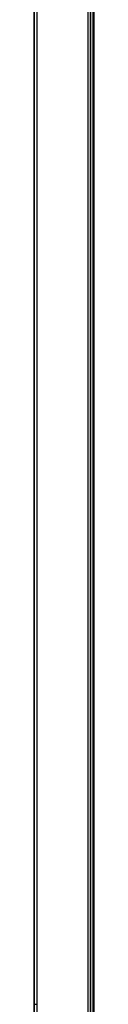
# Model space of a CAD drawing. Header units: millimetres. Extents: x -165 to 165, y -140 to 140.
# Tile 12 of 38: x -165 to -160.77, y 0 to 70. Entities that reach past the tile are written whole.
import ezdxf

# ---------------------------------------------------------------- set-up
doc = ezdxf.new("R2010")
doc.units = ezdxf.units.MM
doc.header["$MEASUREMENT"] = 0
doc.layers.add('Predefinito', color=5, linetype='Continuous')

# ---------------------------------------------------------------- blocks, each defined once
blk = doc.blocks.new('(#617) SUMATRA')
at = {"layer": 'Predefinito'}
for points in [[(-165, -130.5), (-165, 130.5)], [(-165, -130.5), (-165, 130.5)], [(-164.8, -130.5), (-164.8, 130.5)], [(-165, 120), (-165, -120)], [(-161.2, 119.8), (-161.2, -119.8)], [(-161, -119.8), (-161, 119.8)], [(-161, 119.8), (-161, -119.8)], [(-161, -119.8), (-161, 119.8)], [(-160.8, -119.8), (-160.8, 119.8)], [(-160.767, 119.8), (-160.767, -119.8)]]:
    blk.add_lwpolyline(points, dxfattribs=at)
at = {"layer": 'Predefinito', "extrusion": (1, 0, 0)}
blk.add_lwpolyline([(0, 0), (0, 59.8)], dxfattribs=at)
at = {"layer": 'Predefinito', "extrusion": (0, 1, 0)}
blk.add_lwpolyline([(165, 59.8), (165, 59.807), (165, 59.814), (164.999, 59.82), (164.998, 59.827), (164.997, 59.834), (164.996, 59.841), (164.994, 59.847), (164.993, 59.854), (164.991, 59.861), (164.988, 59.867), (164.986, 59.873), (164.983, 59.88), (164.981, 59.886), (164.978, 59.892), (164.974, 59.898), (164.971, 59.904), (164.967, 59.91), (164.963, 59.915), (164.959, 59.921), (164.955, 59.926), (164.951, 59.931), (164.946, 59.937), (164.941, 59.941), (164.937, 59.946), (164.931, 59.951), (164.926, 59.955), (164.921, 59.959), (164.915, 59.963), (164.91, 59.967), (164.904, 59.971), (164.898, 59.974), (164.892, 59.978), (164.886, 59.981), (164.88, 59.983), (164.873, 59.986), (164.867, 59.988), (164.861, 59.991), (164.854, 59.993), (164.847, 59.994), (164.841, 59.996), (164.834, 59.997), (164.827, 59.998), (164.82, 59.999), (164.814, 60), (164.807, 60), (164.8, 60)], dxfattribs=at)
blk = doc.blocks.new('(#609) Assem1')
at = {"layer": 'Predefinito'}
blk.add_blockref('(#617) SUMATRA', (0, 0), dxfattribs=at)

msp = doc.modelspace()

# ---------------------------------------------------------------- block references
at = {"layer": 'Predefinito'}
msp.add_blockref('(#609) Assem1', (0, 0), dxfattribs=at)

doc.saveas('drawing.dxf')
